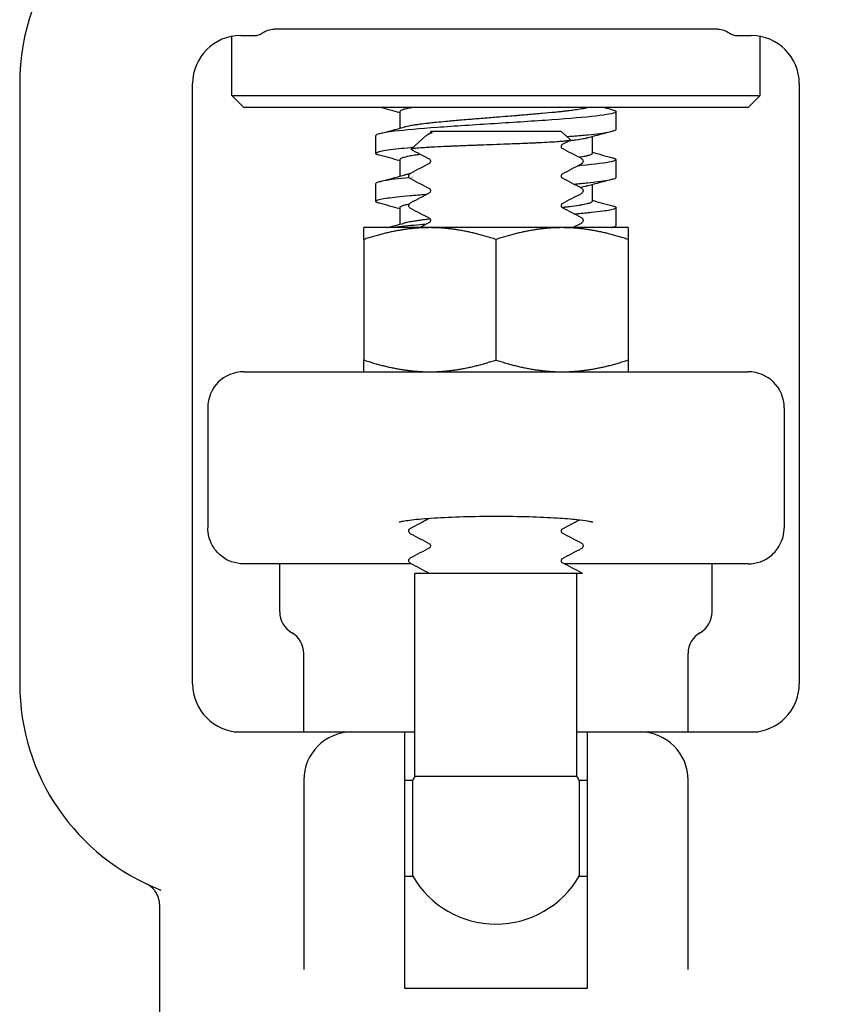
# Model space of a CAD drawing. Header units: inches. Extents: x 1 to 669, y 0 to 417.
# Tile 44 of 256: x 154.55 to 156.64, y 217.41 to 219.97. Entities that reach past the tile are written whole.
import ezdxf

# ---------------------------------------------------------------- set-up
doc = ezdxf.new("R2010")
doc.units = ezdxf.units.IN
doc.header["$LTSCALE"] = 12
doc.header["$MEASUREMENT"] = 0
doc.layers.add('Q', color=4, linetype='CONTINUOUS')

msp = doc.modelspace()

# ---------------------------------------------------------------- linework, layer by layer
at = {"layer": 'Q'}
for p, q in [((156.36411, 219.95022), (155.20829, 219.95022)), ((155.0987, 219.77722), (155.0987, 219.93129)), ((155.12195, 219.93347), (155.15886, 219.93347)), ((156.41354, 219.93347), (156.45045, 219.93347)), ((156.4737, 219.77722), (156.4737, 219.93129)), ((154.54695, 219.80847), (154.54695, 218.24597)), ((154.99695, 218.24597), (154.99695, 219.80847)), ((156.57545, 219.80847), (156.57545, 218.24597)), ((155.0987, 219.77722), (156.4737, 219.77722)), ((155.12995, 219.74597), (155.0987, 219.77722)), ((156.44245, 219.74597), (156.4737, 219.77722)), ((156.44245, 219.74597), (155.12995, 219.74597)), ((155.5362, 219.7356), (155.5362, 219.69221)), ((156.0987, 219.68926), (156.0987, 219.7356)), ((155.61067, 219.67684), (155.6142, 219.67869)), ((155.61648, 219.68347), (155.61648, 219.68344)), ((155.61648, 219.68344), (155.61648, 219.68347)), ((155.95592, 219.68347), (155.61658, 219.68347)), ((155.97996, 219.66184), (155.95592, 219.68347)), ((155.4737, 219.62677), (155.4737, 219.6731)), ((155.60479, 219.67296), (155.56536, 219.63748)), ((156.0362, 219.67015), (156.0362, 219.62676)), ((155.5362, 219.61061), (155.5362, 219.56722)), ((156.01295, 219.60671), (156.01295, 219.60609)), ((156.0987, 219.56426), (156.0987, 219.6106)), ((155.55945, 219.56769), (155.55945, 219.56829)), ((155.4737, 219.50176), (155.4737, 219.5481)), ((156.01295, 219.52966), (156.01295, 219.52909)), ((156.0362, 219.54515), (156.0362, 219.50177)), ((155.5362, 219.4856), (155.5362, 219.44222)), ((155.55945, 219.49067), (155.55945, 219.49129)), ((156.0987, 219.43927), (156.0987, 219.48555)), ((156.01295, 219.45279), (156.01295, 219.45209)), ((156.1302, 219.43347), (155.4422, 219.43347)), ((155.4422, 219.40275), (155.4422, 219.0892)), ((155.7862, 219.40275), (155.7862, 219.0892)), ((156.1302, 219.40275), (156.1302, 219.0892)), ((155.12995, 219.05847), (156.44245, 219.05847)), ((155.0362, 218.96472), (155.0362, 218.65258)), ((156.5362, 218.96472), (156.5362, 218.65258)), ((155.55945, 218.64372), (155.55945, 218.64429)), ((156.01295, 218.60565), (156.01295, 218.60509)), ((155.56595, 218.55847), (155.13, 218.55847)), ((155.2237, 218.43347), (155.2237, 218.55847)), ((155.55945, 218.56659), (155.55945, 218.56729)), ((156.4424, 218.55847), (155.96529, 218.55847)), ((156.3487, 218.43347), (156.3487, 218.55847)), ((155.95644, 218.53347), (155.57545, 218.53347)), ((155.57545, 218.00545), (155.57545, 218.53347)), ((155.95648, 218.53347), (155.95648, 218.53347)), ((155.99695, 218.00545), (155.99695, 218.53347)), ((155.2862, 218.12097), (155.2862, 218.32522)), ((156.2862, 218.12097), (156.2862, 218.32522)), ((155.10408, 218.12097), (155.57545, 218.12097)), ((155.5487, 217.45311), (155.5487, 218.12097)), ((155.99695, 218.12097), (156.46832, 218.12097)), ((156.0237, 218.12097), (156.0237, 217.45311)), ((155.2862, 217.99597), (155.2862, 217.50255)), ((155.5487, 217.99597), (155.56969, 217.99597)), ((155.56969, 217.74597), (155.56969, 217.99597)), ((155.99695, 218.00545), (155.57545, 218.00545)), ((156.00271, 217.99597), (156.00271, 217.74597)), ((156.00271, 217.99597), (156.0237, 217.99597)), ((156.2862, 217.50255), (156.2862, 217.99597)), ((155.5487, 217.74597), (155.56969, 217.74597)), ((156.00271, 217.74597), (156.0237, 217.74597)), ((154.9112, 217.25991), (154.9112, 217.66995)), ((156.0237, 217.45311), (155.5487, 217.45311))]:
    msp.add_line(p, q, dxfattribs=at)
for centre, radius, start, end in [((155.12195, 219.80847), 0.575, 103.57622, 180), ((156.45045, 219.80847), 0.575, 0, 76.42378), ((155.12195, 219.80847), 0.125, 90, 180), ((156.45045, 219.80847), 0.125, 0, 90), ((155.12995, 218.96472), 0.09375, 90, 180), ((156.44245, 218.96472), 0.09375, 0, 90), ((155.2862, 218.43347), 0.0625, 180, 240), ((156.2862, 218.43347), 0.0625, 300, 360), ((155.2237, 218.32522), 0.0625, 0, 60), ((156.3487, 218.32522), 0.0625, 120, 180), ((155.12195, 218.24597), 0.575, 180, 248.84508), ((155.12195, 218.24597), 0.125, 180, 270), ((156.45045, 218.24597), 0.125, 270, 0), ((155.4112, 217.99597), 0.125, 90, 180), ((156.1612, 217.99597), 0.125, 0, 90), ((155.7862, 217.87097), 0.25, 147.45828, 150), ((155.7862, 217.87097), 0.25, 30, 32.54172), ((155.7862, 217.87097), 0.25, 210, 330)]:
    msp.add_arc(centre, radius, start, end, dxfattribs=at)
for points in [[(155.15886, 219.93347), (155.165, 219.93347), (155.17199, 219.93584), (155.17914, 219.94055)], [(156.39326, 219.94055), (156.40042, 219.93584), (156.4074, 219.93347), (156.41354, 219.93347)], [(155.5362, 219.73266), (155.51964, 219.73712), (155.50307, 219.74156), (155.4865, 219.74597)], [(156.0257, 219.74597), (156.02569, 219.74597), (156.02568, 219.74597), (156.02568, 219.74597)], [(156.06876, 219.74597), (156.07569, 219.74412), (156.08262, 219.74227), (156.08955, 219.74042)], [(155.48356, 219.67811), (155.5048, 219.68377), (155.52603, 219.68945), (155.54724, 219.69519)], [(155.60479, 219.67296), (155.60733, 219.67524), (155.6116, 219.67758), (155.61758, 219.67997)], [(155.61648, 219.68347), (155.61648, 219.68347), (155.61648, 219.68347), (155.61648, 219.68347)], [(155.6165, 219.68344), (155.6165, 219.68344), (155.6165, 219.68343), (155.6165, 219.68343)], [(156.08957, 219.68445), (156.06806, 219.67872), (156.04656, 219.67296), (156.02507, 219.66714)], [(155.97959, 219.6609), (155.97248, 219.65717), (155.96536, 219.65343), (155.95824, 219.64969)], [(155.61389, 219.61134), (155.59781, 219.61979), (155.58172, 219.62822), (155.56564, 219.63664)], [(155.95593, 219.64495), (155.95593, 219.64494), (155.95593, 219.64493), (155.95593, 219.64493)], [(155.95823, 219.6497), (155.95823, 219.6497), (155.95822, 219.64969), (155.95821, 219.64969)], [(155.95837, 219.6401), (155.97486, 219.63144), (155.99136, 219.62279), (156.00786, 219.61416)], [(156.0362, 219.62972), (156.05401, 219.62492), (156.07184, 219.62015), (156.08967, 219.6154)], [(155.5362, 219.60765), (155.51839, 219.61245), (155.50056, 219.61722), (155.48273, 219.62196)], [(155.56451, 219.57565), (155.58106, 219.58431), (155.5976, 219.59298), (155.61413, 219.60167)], [(155.61412, 219.61122), (155.61414, 219.61121), (155.61415, 219.6112), (155.61417, 219.61119)], [(155.61414, 219.60167), (155.61414, 219.60167), (155.61413, 219.60167), (155.61413, 219.60167)], [(156.01295, 219.60683), (156.01295, 219.60681), (156.01295, 219.6068), (156.01295, 219.60679)], [(156.01295, 219.60605), (156.01295, 219.60606), (156.01295, 219.60608), (156.01295, 219.60609)], [(156.00744, 219.5985), (155.99104, 219.58992), (155.97463, 219.58132), (155.95824, 219.57271)], [(156.00786, 219.59872), (156.00784, 219.59871), (156.00783, 219.59871), (156.00781, 219.5987)], [(155.48316, 219.55301), (155.50456, 219.55871), (155.52595, 219.56444), (155.54732, 219.57022)], [(155.55945, 219.56757), (155.55945, 219.56758), (155.55945, 219.56758), (155.55945, 219.56759)], [(155.55947, 219.56831), (155.55947, 219.5683), (155.55947, 219.56829), (155.55947, 219.56829)], [(155.56452, 219.56022), (155.56454, 219.56021), (155.56456, 219.5602), (155.56459, 219.56019)], [(155.61417, 219.53419), (155.59765, 219.54287), (155.58112, 219.55153), (155.56459, 219.56019)], [(155.56784, 219.56396), (155.56781, 219.56396), (155.56777, 219.56395), (155.56774, 219.56395)], [(155.95591, 219.56794), (155.95591, 219.56793), (155.95591, 219.56793), (155.95591, 219.56793)], [(155.95822, 219.56319), (155.97475, 219.55451), (155.9913, 219.54584), (156.00784, 219.53717)], [(156.08969, 219.55948), (156.06817, 219.55375), (156.04665, 219.54799), (156.02516, 219.54217)], [(155.56501, 219.4989), (155.5814, 219.50748), (155.59779, 219.51607), (155.61417, 219.52467)], [(155.61418, 219.53419), (155.61418, 219.53419), (155.61419, 219.53419), (155.61419, 219.53419)], [(155.61646, 219.52945), (155.61646, 219.52944), (155.61646, 219.52943), (155.61646, 219.52943)], [(156.0078, 219.53719), (156.00781, 219.53718), (156.00783, 219.53717), (156.00784, 219.53717)], [(156.01293, 219.52906), (156.01293, 219.52907), (156.01293, 219.52908), (156.01293, 219.52909)], [(156.01296, 219.5298), (156.01296, 219.5298), (156.01296, 219.52979), (156.01296, 219.52979)], [(156.00787, 219.52171), (155.99133, 219.51306), (155.9748, 219.50439), (155.95828, 219.49572)], [(156.0362, 219.50471), (156.05401, 219.49991), (156.07184, 219.49514), (156.08967, 219.49039)], [(155.5362, 219.48265), (155.51842, 219.48745), (155.50062, 219.49221), (155.48282, 219.49695)], [(155.55944, 219.49055), (155.55944, 219.49056), (155.55944, 219.49058), (155.55944, 219.49059)], [(155.55945, 219.49133), (155.55945, 219.49131), (155.55945, 219.4913), (155.55945, 219.49129)], [(155.56455, 219.48322), (155.56456, 219.48321), (155.56457, 219.48321), (155.56457, 219.4832)], [(155.6138, 219.4574), (155.5974, 219.46601), (155.58099, 219.47461), (155.56457, 219.4832)], [(155.95828, 219.49571), (155.95826, 219.4957), (155.95825, 219.49569), (155.95823, 219.49569)], [(155.95826, 219.48618), (155.95827, 219.48617), (155.95827, 219.48617), (155.95828, 219.48617)], [(155.95857, 219.48601), (155.975, 219.47737), (155.99145, 219.46876), (156.00789, 219.46015)], [(155.58708, 219.43347), (155.59611, 219.43821), (155.60514, 219.44294), (155.61416, 219.44768)], [(155.61419, 219.44769), (155.61419, 219.44769), (155.61419, 219.44769), (155.61419, 219.44769)], [(156.01293, 219.45281), (156.01293, 219.4528), (156.01293, 219.45279), (156.01293, 219.45279)], [(156.01296, 219.45207), (156.01296, 219.45208), (156.01296, 219.45208), (156.01296, 219.45209)], [(155.50362, 219.43347), (155.51815, 219.43736), (155.53267, 219.44126), (155.54719, 219.44518)], [(156.00781, 219.44469), (156.00067, 219.44095), (155.99353, 219.43721), (155.9864, 219.43347)], [(156.00788, 219.44472), (156.00785, 219.44471), (156.00783, 219.4447), (156.00781, 219.44469)], [(156.08964, 219.43446), (156.08841, 219.43413), (156.08718, 219.4338), (156.08595, 219.43347)], [(155.61649, 218.6825), (155.61649, 218.6825), (155.61649, 218.6825), (155.61649, 218.6825)], [(156.01208, 218.67882), (156.01208, 218.67882), (156.01208, 218.67882), (156.01208, 218.67882)], [(155.56459, 218.65168), (155.58023, 218.65987), (155.59586, 218.66806), (155.61149, 218.67627)], [(156.00345, 218.6724), (155.98837, 218.6645), (155.9733, 218.6566), (155.95824, 218.64869)], [(155.55945, 218.6443), (155.55945, 218.6443), (155.55945, 218.64429), (155.55945, 218.64429)], [(155.55945, 218.64355), (155.55945, 218.64357), (155.55945, 218.64358), (155.55945, 218.64359)], [(155.61414, 218.61021), (155.59761, 218.61889), (155.58108, 218.62756), (155.56454, 218.63621)], [(155.5646, 218.65168), (155.56459, 218.65168), (155.56459, 218.65168), (155.56458, 218.65167)], [(155.95593, 218.64393), (155.95593, 218.64393), (155.95593, 218.64393), (155.95593, 218.64392)], [(155.95823, 218.63918), (155.95824, 218.63917), (155.95824, 218.63917), (155.95824, 218.63917)], [(155.95825, 218.63917), (155.97478, 218.63048), (155.99132, 218.62182), (156.00787, 218.61316)], [(155.61414, 218.61022), (155.61415, 218.61021), (155.61416, 218.61021), (155.61417, 218.6102)], [(156.01295, 218.60507), (156.01295, 218.60508), (156.01295, 218.60508), (156.01295, 218.60509)], [(156.01297, 218.60582), (156.01297, 218.60581), (156.01297, 218.6058), (156.01297, 218.60579)], [(155.56456, 218.57468), (155.58109, 218.58334), (155.59762, 218.592), (155.61414, 218.60068)], [(156.00782, 218.5977), (155.99128, 218.58905), (155.97475, 218.58038), (155.95823, 218.5717)], [(156.00782, 218.5977), (156.00782, 218.5977), (156.00782, 218.5977), (156.00782, 218.5977)], [(155.55945, 218.56656), (155.55945, 218.56657), (155.55945, 218.56658), (155.55945, 218.56659)], [(155.55947, 218.56732), (155.55947, 218.56731), (155.55947, 218.5673), (155.55947, 218.56729)], [(155.56459, 218.55919), (155.56459, 218.55919), (155.56459, 218.55919), (155.56459, 218.55919)], [(155.61363, 218.53347), (155.59729, 218.54206), (155.58094, 218.55063), (155.56459, 218.55919)], [(155.95824, 218.5717), (155.95823, 218.57169), (155.95822, 218.57169), (155.95821, 218.57168)], [(155.95822, 218.56219), (155.95822, 218.56219), (155.95822, 218.56219), (155.95822, 218.56219)], [(155.95846, 218.56206), (155.9749, 218.55342), (155.99136, 218.5448), (156.00781, 218.53618)], [(156.01118, 218.53347), (156.01118, 218.53347), (156.00943, 218.53347), (156.00759, 218.53347)], [(156.00779, 218.53618), (156.0078, 218.53618), (156.0078, 218.53618), (156.00781, 218.53618)], [(156.00817, 218.53598), (156.00908, 218.53547), (156.01012, 218.53481), (156.01118, 218.53347)], [(154.91121, 217.66996), (154.91121, 217.66996), (154.91121, 217.66995), (154.91121, 217.66995)]]:
    msp.add_open_spline(points, degree=3, dxfattribs=at)
for points, knots in [([(155.17914, 219.94055), (155.1835, 219.94343), (155.18818, 219.94583), (155.19785, 219.94922), (155.203, 219.95025), (155.20827, 219.95025)], [-0.14833169, -0.14833169, -0.14833169, -0.14833169, -0.07417583, -0.07417583, -0.00011351, -0.00011351, -0.00011351, -0.00011351]), ([(156.36413, 219.95025), (156.3694, 219.95025), (156.37455, 219.94922), (156.38423, 219.94583), (156.3889, 219.94343), (156.39326, 219.94055)], [-0.14798927, -0.14798927, -0.14798927, -0.14798927, -0.07404128, -0.07404128, 0, 0, 0, 0]), ([(156.08959, 219.74042), (156.09779, 219.73822), (156.10053, 219.73602), (156.09746, 219.73382), (156.09283, 219.73052), (156.07506, 219.72722), (156.04631, 219.72391), (156.01756, 219.72061), (155.97783, 219.71731), (155.93194, 219.714), (155.88605, 219.7107), (155.83401, 219.7074), (155.78214, 219.70409), (155.73027, 219.70079), (155.67857, 219.69749), (155.63333, 219.69418), (155.58809, 219.69088), (155.5493, 219.68757), (155.52168, 219.68427), (155.49406, 219.68097), (155.47761, 219.67766), (155.47433, 219.67436), (155.47391, 219.67394), (155.47371, 219.67352), (155.4737, 219.6731)], [103.1392847, 103.1392847, 103.1392847, 103.1392847, 103.4706686, 103.4706686, 103.4706686, 103.9688347, 103.9688347, 103.9688347, 104.4670008, 104.4670008, 104.4670008, 104.9651669, 104.9651669, 104.9651669, 105.463333, 105.463333, 105.463333, 105.9614991, 105.9614991, 105.9614991, 106.4596651, 106.4596651, 106.4596651, 106.5229876, 106.5229876, 106.5229876, 106.5229876]), ([(155.56942, 219.74597), (155.5676, 219.74568), (155.56584, 219.74539), (155.56276, 219.74485), (155.56142, 219.74461), (155.55504, 219.74342), (155.55073, 219.74248), (155.54631, 219.74129), (155.54544, 219.74104), (155.5432, 219.74035), (155.54194, 219.7399), (155.53947, 219.73888), (155.53838, 219.7383), (155.53667, 219.73701), (155.5362, 219.7363), (155.5362, 219.7356)], [-2.5194094, -2.5194094, -2.5194094, -2.5194094, -2.49137031, -2.49137031, -2.46820483, -2.46820483, -2.37717467, -2.37717467, -2.35312743, -2.35312743, -2.31054867, -2.31054867, -2.25471099, -2.25471099, -2.18717301, -2.18717301, -2.18717301, -2.18717301]), ([(156.02568, 219.74597), (156.02414, 219.74554), (156.02244, 219.74511), (156.01812, 219.74413), (156.01538, 219.74357), (156.00785, 219.74216), (156.00273, 219.74132), (155.99552, 219.74026), (155.99396, 219.74003), (155.98744, 219.73912), (155.98214, 219.73842), (155.97243, 219.73722), (155.9682, 219.73673), (155.96032, 219.73583), (155.95674, 219.73544), (155.94859, 219.73457), (155.94396, 219.73409), (155.92891, 219.73258), (155.91801, 219.73155), (155.90402, 219.73028), (155.9014, 219.73005), (155.89217, 219.72922), (155.88543, 219.72863), (155.87236, 219.72751), (155.86606, 219.72698), (155.85499, 219.72605), (155.85026, 219.72566), (155.84347, 219.72511), (155.84145, 219.72494), (155.83212, 219.72418), (155.82476, 219.72359), (155.80747, 219.72221), (155.79751, 219.72142), (155.7846, 219.72039), (155.78165, 219.72016), (155.77188, 219.71938), (155.76508, 219.71883), (155.75135, 219.71773), (155.74443, 219.71717), (155.7349, 219.7164), (155.73225, 219.71618), (155.72446, 219.71555), (155.71935, 219.71512), (155.70689, 219.71409), (155.69961, 219.71348), (155.68656, 219.71236), (155.68075, 219.71186), (155.67148, 219.71104), (155.66795, 219.71072), (155.6615, 219.71013), (155.65857, 219.70986), (155.64692, 219.70877), (155.6385, 219.70795), (155.62537, 219.70661), (155.62043, 219.70609), (155.6116, 219.70513), (155.60766, 219.70469), (155.59679, 219.70343), (155.5902, 219.70261), (155.58268, 219.7016), (155.58127, 219.7014), (155.57894, 219.70108), (155.57802, 219.70094), (155.57547, 219.70057), (155.57388, 219.70034), (155.56758, 219.69937), (155.56326, 219.69863), (155.55648, 219.69735), (155.55382, 219.69679), (155.54993, 219.69589), (155.54853, 219.69554), (155.54724, 219.69519)], [0.0000139, 0.0000139, 0.0000139, 0.0000139, 0.040907, 0.040907, 0.0949801, 0.0949801, 0.1759869, 0.1759869, 0.1975234, 0.1975234, 0.2641489, 0.2641489, 0.3119338, 0.3119338, 0.3496747, 0.3496747, 0.3956805, 0.3956805, 0.4951452, 0.4951452, 0.5177462, 0.5177462, 0.5741957, 0.5741957, 0.6252593, 0.6252593, 0.6627499, 0.6627499, 0.6786392, 0.6786392, 0.7357087, 0.7357087, 0.8118693, 0.8118693, 0.8344258, 0.8344258, 0.8865487, 0.8865487, 0.9400558, 0.9400558, 0.9607798, 0.9607798, 1.0012062, 1.0012062, 1.0601873, 1.0601873, 1.108826, 1.108826, 1.1393119, 1.1393119, 1.1652689, 1.1652689, 1.2437466, 1.2437466, 1.2935787, 1.2935787, 1.336101, 1.336101, 1.4150042, 1.4150042, 1.4337457, 1.4337457, 1.4464683, 1.4464683, 1.4692518, 1.4692518, 1.5394992, 1.5394992, 1.5924811, 1.5924811, 1.6260581, 1.6260581, 1.6260581, 1.6260581]), ([(155.6142, 219.67869), (155.61427, 219.67873), (155.61451, 219.67888), (155.6152, 219.6796), (155.61559, 219.68009), (155.61624, 219.68148), (155.6165, 219.68247), (155.6165, 219.68343)], [0.003713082, 0.003713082, 0.003713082, 0.003713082, 0.01176937, 0.01176937, 0.017994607, 0.017994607, 0.024439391, 0.024439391, 0.024439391, 0.024439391]), ([(155.6165, 219.68347), (155.6165, 219.68347), (155.61651, 219.68347), (155.61654, 219.68347), (155.61656, 219.68347), (155.61658, 219.68347)], [0.000013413, 0.000013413, 0.000013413, 0.000013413, 0.006714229, 0.006714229, 0.012528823, 0.012528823, 0.012528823, 0.012528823]), ([(155.61758, 219.67997), (155.61796, 219.68013), (155.61844, 219.68033), (155.61911, 219.68066), (155.61934, 219.68078), (155.61964, 219.68097), (155.61974, 219.68103), (155.61988, 219.68114), (155.61993, 219.68118), (155.62, 219.68123), (155.62002, 219.68125), (155.62007, 219.68129), (155.6201, 219.68131), (155.62017, 219.68138), (155.6202, 219.68142), (155.62027, 219.68151), (155.62031, 219.68155), (155.6204, 219.68171), (155.62043, 219.68181), (155.62044, 219.68222), (155.62015, 219.68247), (155.61876, 219.68317), (155.617, 219.68343), (155.61659, 219.68348)], [-0.24139319, -0.24139319, -0.24139319, -0.24139319, -0.20007004, -0.20007004, -0.18261268, -0.18261268, -0.1761462, -0.1761462, -0.17274678, -0.17274678, -0.17172654, -0.17172654, -0.16961498, -0.16961498, -0.16671213, -0.16671213, -0.16217692, -0.16217692, -0.14910066, -0.14910066, -0.10530794, -0.10530794, -0.00002294, -0.00002294, -0.00002294, -0.00002294]), ([(155.97029, 219.67054), (155.97589, 219.67098), (155.98134, 219.67142), (155.98665, 219.67186), (156.00064, 219.67302), (156.0136, 219.67419), (156.02534, 219.67536), (156.03708, 219.67652), (156.0476, 219.67768), (156.05673, 219.67884), (156.06439, 219.67981), (156.07107, 219.68078), (156.07671, 219.68175), (156.08343, 219.68291), (156.08866, 219.68408), (156.09232, 219.68524), (156.09598, 219.68641), (156.09809, 219.68757), (156.09858, 219.68872), (156.09866, 219.68891), (156.0987, 219.68909), (156.0987, 219.68927)], [-110.60544161, -110.60544161, -110.60544161, -110.60544161, -110.53898529, -110.53898529, -110.53898529, -110.36393846, -110.36393846, -110.36393846, -110.1888437, -110.1888437, -110.1888437, -110.04197958, -110.04197958, -110.04197958, -109.86693276, -109.86693276, -109.86693276, -109.691838, -109.691838, -109.691838, -109.66458288, -109.66458288, -109.66458288, -109.66458288]), ([(155.97996, 219.66184), (155.98041, 219.66144), (155.98008, 219.66103), (155.97897, 219.66063), (155.97824, 219.66037), (155.97717, 219.66011), (155.97577, 219.65985), (155.97494, 219.6597), (155.974, 219.65954), (155.97294, 219.65939), (155.96994, 219.65895), (155.96604, 219.65851), (155.96129, 219.65808), (155.95863, 219.65783), (155.9557, 219.65758), (155.95251, 219.65734), (155.95036, 219.65717), (155.94809, 219.65701), (155.94571, 219.65684), (155.94533, 219.65682), (155.94494, 219.65679), (155.94456, 219.65676), (155.93701, 219.65625), (155.92842, 219.65575), (155.91894, 219.65525), (155.91042, 219.65479), (155.90118, 219.65434), (155.89134, 219.65388), (155.88821, 219.65374), (155.88503, 219.65359), (155.8818, 219.65345), (155.87766, 219.65326), (155.87344, 219.65308), (155.86915, 219.6529), (155.86026, 219.65252), (155.85106, 219.65215), (155.84161, 219.65177), (155.83373, 219.65146), (155.82568, 219.65115), (155.81751, 219.65084), (155.81391, 219.6507), (155.81029, 219.65056), (155.80667, 219.65042), (155.79445, 219.64995), (155.78213, 219.64949), (155.76984, 219.64903), (155.75961, 219.64865), (155.7494, 219.64827), (155.73929, 219.64789), (155.73541, 219.64775), (155.73154, 219.6476), (155.7277, 219.64746), (155.71429, 219.64695), (155.70125, 219.64644), (155.68877, 219.64593), (155.6825, 219.64567), (155.67637, 219.64542), (155.6704, 219.64516), (155.66691, 219.64501), (155.66348, 219.64487), (155.66012, 219.64472), (155.65686, 219.64458), (155.65367, 219.64444), (155.65054, 219.64429), (155.63953, 219.6438), (155.62935, 219.6433), (155.62016, 219.6428), (155.61453, 219.64249), (155.60926, 219.64218), (155.6044, 219.64188), (155.60185, 219.64172), (155.59942, 219.64155), (155.59711, 219.6414), (155.59662, 219.64136), (155.59614, 219.64133), (155.59567, 219.6413), (155.5885, 219.64079), (155.58255, 219.6403), (155.57785, 219.6398), (155.57439, 219.63944), (155.57162, 219.63907), (155.56956, 219.63871), (155.56875, 219.63856), (155.56806, 219.63842), (155.56747, 219.63827), (155.56631, 219.63799), (155.56559, 219.63771), (155.5653, 219.63743), (155.56502, 219.63716), (155.56513, 219.6369), (155.56564, 219.63664)], [-1.7955082, -1.7955082, -1.7955082, -1.7955082, -1.7182169, -1.7182169, -1.7182169, -1.6675443, -1.6675443, -1.6675443, -1.6375137, -1.6375137, -1.6375137, -1.5521598, -1.5521598, -1.5521598, -1.5042416, -1.5042416, -1.5042416, -1.4719827, -1.4719827, -1.4719827, -1.4668059, -1.4668059, -1.4668059, -1.3660429, -1.3660429, -1.3660429, -1.2755268, -1.2755268, -1.2755268, -1.2468042, -1.2468042, -1.2468042, -1.2100393, -1.2100393, -1.2100393, -1.1338371, -1.1338371, -1.1338371, -1.0702043, -1.0702043, -1.0702043, -1.0421971, -1.0421971, -1.0421971, -0.9478021, -0.9478021, -0.9478021, -0.8692244, -0.8692244, -0.8692244, -0.8390293, -0.8390293, -0.8390293, -0.7333868, -0.7333868, -0.7333868, -0.6802663, -0.6802663, -0.6802663, -0.6492261, -0.6492261, -0.6492261, -0.6192243, -0.6192243, -0.6192243, -0.5133867, -0.5133867, -0.5133867, -0.4485416, -0.4485416, -0.4485416, -0.4146534, -0.4146534, -0.4146534, -0.407549, -0.407549, -0.407549, -0.3001414, -0.3001414, -0.3001414, -0.2211861, -0.2211861, -0.2211861, -0.1903459, -0.1903459, -0.1903459, -0.1293519, -0.1293519, -0.1293519, -0.0714768, -0.0714768, -0.0714768, -0.0714768]), ([(156.02568, 219.66731), (156.02433, 219.66693), (156.02287, 219.66656), (156.02035, 219.66597), (156.01939, 219.66576), (156.01687, 219.66522), (156.01526, 219.66489), (156.00819, 219.66354), (156.00192, 219.66252), (155.99198, 219.66109), (155.98904, 219.66068), (155.98277, 219.65985), (155.97944, 219.65943), (155.97598, 219.659)], [-4.00321239, -4.00321239, -4.00321239, -4.00321239, -3.96746505, -3.96746505, -3.94677051, -3.94677051, -3.91548177, -3.91548177, -3.81678577, -3.81678577, -3.77773203, -3.77773203, -3.7370924, -3.7370924, -3.7370924, -3.7370924]), ([(155.48273, 219.62196), (155.48216, 219.62212), (155.48161, 219.62227), (155.48109, 219.62242), (155.47715, 219.62359), (155.47477, 219.62475), (155.47399, 219.62592), (155.47321, 219.62708), (155.47403, 219.62824), (155.47643, 219.6294), (155.47845, 219.63037), (155.48158, 219.63134), (155.4858, 219.63231), (155.49082, 219.63347), (155.49738, 219.63464), (155.50538, 219.63581), (155.51339, 219.63697), (155.52283, 219.63813), (155.53356, 219.63929), (155.54257, 219.64026), (155.55248, 219.64123), (155.5632, 219.6422), (155.56589, 219.64244), (155.56863, 219.64269), (155.57142, 219.64293)], [-113.0472164, -113.0472164, -113.0472164, -113.0472164, -113.0240138, -113.0240138, -113.0240138, -112.848967, -112.848967, -112.848967, -112.6738722, -112.6738722, -112.6738722, -112.5270081, -112.5270081, -112.5270081, -112.3519613, -112.3519613, -112.3519613, -112.1768665, -112.1768665, -112.1768665, -112.0300024, -112.0300024, -112.0300024, -111.9931127, -111.9931127, -111.9931127, -111.9931127]), ([(155.95813, 219.64964), (155.95802, 219.64956), (155.95781, 219.64941), (155.95723, 219.64881), (155.95686, 219.64835), (155.95618, 219.64691), (155.95592, 219.64591), (155.95592, 219.64495)], [0.005794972, 0.005794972, 0.005794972, 0.005794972, 0.011852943, 0.011852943, 0.018117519, 0.018117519, 0.024615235, 0.024615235, 0.024615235, 0.024615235]), ([(155.95593, 219.64493), (155.95593, 219.64345), (155.95653, 219.64207), (155.95754, 219.64069), (155.95792, 219.6404), (155.95821, 219.64019), (155.95826, 219.64016), (155.95826, 219.64016)], [0, 0, 0, 0, 0.00970073, 0.00970073, 0.017727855, 0.017727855, 0.022389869, 0.022389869, 0.022389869, 0.022389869]), ([(156.0362, 219.62676), (156.0362, 219.6266), (156.03618, 219.62645), (156.03601, 219.62589), (156.03575, 219.6255), (156.03463, 219.62444), (156.03352, 219.62377), (156.03088, 219.62263), (156.02955, 219.62215), (156.02728, 219.62143), (156.0265, 219.62121), (156.02568, 219.62098)], [3.81764243, 3.81764243, 3.81764243, 3.81764243, 3.83259249, 3.83259249, 3.87085703, 3.87085703, 3.93463471, 3.93463471, 3.98123487, 3.98123487, 4.00314511, 4.00314511, 4.00314511, 4.00314511]), ([(155.58997, 219.62389), (155.58952, 219.62384), (155.58907, 219.62378), (155.58379, 219.6231), (155.57924, 219.62247), (155.57211, 219.62141), (155.56936, 219.62098), (155.56217, 219.61978), (155.55807, 219.61902), (155.5517, 219.61766), (155.54923, 219.61707), (155.54618, 219.61624), (155.54534, 219.616), (155.54299, 219.61527), (155.54164, 219.61478), (155.53916, 219.61372), (155.53813, 219.61314), (155.53714, 219.61235), (155.53691, 219.61213), (155.53638, 219.61148), (155.5362, 219.61105), (155.5362, 219.61061), (155.5362, 219.61061), (155.5362, 219.61061)], [-2.61284089, -2.61284089, -2.61284089, -2.61284089, -2.60732119, -2.60732119, -2.54685959, -2.54685959, -2.5054805, -2.5054805, -2.43218201, -2.43218201, -2.37569561, -2.37569561, -2.35234501, -2.35234501, -2.30552325, -2.30552325, -2.24993465, -2.24993465, -2.22869426, -2.22869426, -2.18737261, -2.18737261, -2.18712908, -2.18712908, -2.18712908, -2.18712908]), ([(155.61413, 219.60166), (155.61413, 219.60166), (155.61438, 219.60178), (155.61519, 219.60262), (155.61557, 219.60311), (155.61623, 219.6045), (155.61648, 219.60549), (155.61648, 219.60645)], [0.001637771, 0.001637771, 0.001637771, 0.001637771, 0.011560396, 0.011560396, 0.017684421, 0.017684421, 0.024025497, 0.024025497, 0.024025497, 0.024025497]), ([(155.61649, 219.60656), (155.61647, 219.60725), (155.61633, 219.60796), (155.61571, 219.60968), (155.61513, 219.61036), (155.61435, 219.61111), (155.61415, 219.6112), (155.61415, 219.6112)], [0.000298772, 0.000298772, 0.000298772, 0.000298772, 0.004927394, 0.004927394, 0.013632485, 0.013632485, 0.022675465, 0.022675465, 0.022675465, 0.022675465]), ([(156.08967, 219.6154), (156.09029, 219.61523), (156.09088, 219.61506), (156.09145, 219.6149), (156.10256, 219.61159), (156.10078, 219.60829), (156.08633, 219.60499), (156.07189, 219.60168), (156.04476, 219.59838), (156.00827, 219.59507), (156.00536, 219.59481), (156.0024, 219.59455), (155.99939, 219.59429)], [109.4235369, 109.4235369, 109.4235369, 109.4235369, 109.4486617, 109.4486617, 109.4486617, 109.9468278, 109.9468278, 109.9468278, 110.4449939, 110.4449939, 110.4449939, 110.4846094, 110.4846094, 110.4846094, 110.4846094]), ([(156.02568, 219.62098), (156.02506, 219.6208), (156.02441, 219.62063), (156.02114, 219.6198), (156.01815, 219.61913), (156.01246, 219.61801), (156.00996, 219.61755), (156.00605, 219.61688), (156.00477, 219.61667), (156.00345, 219.61646)], [0.00001391, 0.00001391, 0.00001391, 0.00001391, 0.01651772, 0.01651772, 0.08016531, 0.08016531, 0.12393755, 0.12393755, 0.14426451, 0.14426451, 0.14426451, 0.14426451]), ([(156.00786, 219.61417), (156.0087, 219.61373), (156.00963, 219.61318), (156.01116, 219.61159), (156.0117, 219.61089), (156.01258, 219.60913), (156.01291, 219.60798), (156.01296, 219.60683)], [0, 0, 0, 0, 0.011944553, 0.011944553, 0.018153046, 0.018153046, 0.024584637, 0.024584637, 0.024584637, 0.024584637]), ([(156.01296, 219.60605), (156.01289, 219.60449), (156.01228, 219.60295), (156.01097, 219.60099), (156.01029, 219.60036), (156.00905, 219.59937), (156.00847, 219.59903), (156.00792, 219.59874)], [0, 0, 0, 0, 0.008784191, 0.008784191, 0.016518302, 0.016518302, 0.024270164, 0.024270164, 0.024270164, 0.024270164]), ([(155.55948, 219.56848), (155.55958, 219.57001), (155.56016, 219.57145), (155.56151, 219.57345), (155.56225, 219.57412), (155.56351, 219.57508), (155.56406, 219.57541), (155.5646, 219.57569)], [0.00031241, 0.00031241, 0.00031241, 0.00031241, 0.008966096, 0.008966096, 0.017382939, 0.017382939, 0.025049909, 0.025049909, 0.025049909, 0.025049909]), ([(155.56089, 219.56333), (155.53228, 219.5607), (155.50957, 219.55806), (155.49468, 219.55543), (155.48086, 219.55299), (155.47377, 219.55054), (155.4737, 219.5481)], [112.04062592, 112.04062592, 112.04062592, 112.04062592, 112.43765825, 112.43765825, 112.43765825, 112.8061422, 112.8061422, 112.8061422, 112.8061422]), ([(155.56148, 219.57329), (155.56007, 219.57303), (155.55871, 219.57278), (155.55588, 219.57222), (155.55443, 219.57192), (155.55176, 219.57133), (155.55054, 219.57104), (155.54867, 219.57058), (155.54798, 219.5704), (155.54732, 219.57022)], [1.527070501, 1.527070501, 1.527070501, 1.527070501, 1.551761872, 1.551761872, 1.580719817, 1.580719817, 1.608266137, 1.608266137, 1.625289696, 1.625289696, 1.625289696, 1.625289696]), ([(155.56421, 219.5604), (155.56346, 219.56082), (155.56263, 219.56136), (155.56124, 219.56281), (155.56071, 219.56348), (155.55982, 219.56528), (155.55949, 219.56643), (155.55945, 219.56757)], [0.001365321, 0.001365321, 0.001365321, 0.001365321, 0.011989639, 0.011989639, 0.018214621, 0.018214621, 0.024665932, 0.024665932, 0.024665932, 0.024665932]), ([(155.95591, 219.56775), (155.95596, 219.56631), (155.95656, 219.56501), (155.95755, 219.56367), (155.95793, 219.56339), (155.95819, 219.5632), (155.95824, 219.56318), (155.95824, 219.56318)], [0.000414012, 0.000414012, 0.000414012, 0.000414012, 0.009966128, 0.009966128, 0.01820599, 0.01820599, 0.022558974, 0.022558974, 0.022558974, 0.022558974]), ([(155.95827, 219.57272), (155.95827, 219.57272), (155.95803, 219.57261), (155.95727, 219.57182), (155.95689, 219.57136), (155.9562, 219.56992), (155.95593, 219.5689), (155.95593, 219.56794)], [0.001811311, 0.001811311, 0.001811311, 0.001811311, 0.011637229, 0.011637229, 0.017801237, 0.017801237, 0.024208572, 0.024208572, 0.024208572, 0.024208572]), ([(155.98896, 219.54707), (156.00184, 219.54815), (156.01384, 219.54922), (156.02478, 219.5503), (156.03466, 219.55127), (156.04368, 219.55224), (156.05175, 219.55321), (156.06136, 219.55437), (156.06961, 219.55554), (156.07637, 219.5567), (156.08314, 219.55787), (156.08843, 219.55903), (156.09215, 219.56019), (156.09526, 219.56116), (156.09728, 219.56213), (156.09817, 219.5631), (156.09853, 219.56349), (156.0987, 219.56387), (156.0987, 219.56426)], [-116.81250027, -116.81250027, -116.81250027, -116.81250027, -116.64991787, -116.64991787, -116.64991787, -116.50305374, -116.50305374, -116.50305374, -116.32800692, -116.32800692, -116.32800692, -116.15291216, -116.15291216, -116.15291216, -116.00604804, -116.00604804, -116.00604804, -115.94773619, -115.94773619, -115.94773619, -115.94773619]), ([(155.61413, 219.52466), (155.61413, 219.52466), (155.61437, 219.52476), (155.61515, 219.52557), (155.61554, 219.52606), (155.6162, 219.52745), (155.61646, 219.52845), (155.61646, 219.52943)], [0.001881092, 0.001881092, 0.001881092, 0.001881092, 0.011659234, 0.011659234, 0.01783582, 0.01783582, 0.024241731, 0.024241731, 0.024241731, 0.024241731]), ([(155.61648, 219.52962), (155.61647, 219.53029), (155.61633, 219.53098), (155.61571, 219.5327), (155.61513, 219.53336), (155.61436, 219.53411), (155.61417, 219.5342), (155.61417, 219.5342)], [0.000376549, 0.000376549, 0.000376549, 0.000376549, 0.004926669, 0.004926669, 0.013623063, 0.013623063, 0.022685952, 0.022685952, 0.022685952, 0.022685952]), ([(156.02568, 219.54231), (156.02434, 219.54194), (156.02287, 219.54157), (156.01704, 219.54021), (156.01191, 219.53921), (156.00593, 219.53821), (156.00591, 219.5382), (156.00588, 219.5382)], [-4.0031264, -4.0031264, -4.0031264, -4.0031264, -3.96747115, -3.96747115, -3.87196328, -3.87196328, -3.87158602, -3.87158602, -3.87158602, -3.87158602]), ([(156.01292, 219.5289), (156.01282, 219.52737), (156.01221, 219.52589), (156.01091, 219.52396), (156.01023, 219.52333), (156.00899, 219.52235), (156.00841, 219.52201), (156.00785, 219.52171)], [0.000314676, 0.000314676, 0.000314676, 0.000314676, 0.009003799, 0.009003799, 0.016946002, 0.016946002, 0.02481564, 0.02481564, 0.02481564, 0.02481564]), ([(156.00816, 219.537), (156.00891, 219.53658), (156.00973, 219.53605), (156.01114, 219.5346), (156.01168, 219.53391), (156.01257, 219.53213), (156.01291, 219.53097), (156.01296, 219.5298)], [0.001513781, 0.001513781, 0.001513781, 0.001513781, 0.012099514, 0.012099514, 0.01838427, 0.01838427, 0.02489819, 0.02489819, 0.02489819, 0.02489819]), ([(155.48282, 219.49695), (155.48229, 219.49709), (155.48177, 219.49724), (155.48128, 219.49738), (155.47729, 219.49854), (155.47486, 219.4997), (155.47403, 219.50086), (155.47333, 219.50183), (155.47375, 219.5028), (155.4753, 219.50377), (155.47714, 219.50493), (155.48058, 219.5061), (155.48556, 219.50727), (155.49053, 219.50843), (155.49705, 219.50959), (155.505, 219.51075), (155.51168, 219.51172), (155.51936, 219.51269), (155.52798, 219.51366), (155.53824, 219.51482), (155.54984, 219.51599), (155.56258, 219.51715), (155.57532, 219.51832), (155.5892, 219.51948), (155.60402, 219.52064), (155.60498, 219.52071), (155.60594, 219.52078), (155.6069, 219.52086)], [-119.3314962, -119.3314962, -119.3314962, -119.3314962, -119.3100411, -119.3100411, -119.3100411, -119.1349464, -119.1349464, -119.1349464, -118.9880823, -118.9880823, -118.9880823, -118.8130354, -118.8130354, -118.8130354, -118.6379407, -118.6379407, -118.6379407, -118.4910766, -118.4910766, -118.4910766, -118.3160297, -118.3160297, -118.3160297, -118.140935, -118.140935, -118.140935, -118.1296367, -118.1296367, -118.1296367, -118.1296367]), ([(155.55945, 219.49133), (155.55952, 219.4929), (155.56011, 219.49441), (155.56147, 219.49643), (155.56221, 219.49711), (155.56346, 219.49807), (155.56402, 219.4984), (155.56455, 219.49868)], [0, 0, 0, 0, 0.00882088, 0.00882088, 0.017079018, 0.017079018, 0.024619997, 0.024619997, 0.024619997, 0.024619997]), ([(156.0362, 219.50177), (156.0362, 219.5009), (156.03549, 219.50003), (156.03319, 219.49862), (156.03205, 219.49809), (156.02996, 219.4973), (156.02923, 219.49704), (156.02758, 219.49651), (156.02666, 219.49624), (156.02568, 219.49597)], [3.81773339, 3.81773339, 3.81773339, 3.81773339, 3.90105983, 3.90105983, 3.95239941, 3.95239941, 3.97703343, 3.97703343, 4.00325672, 4.00325672, 4.00325672, 4.00325672]), ([(155.56021, 219.49439), (155.55806, 219.49399), (155.55604, 219.4936), (155.55236, 219.49281), (155.55067, 219.49242), (155.54594, 219.49123), (155.54333, 219.49043), (155.53993, 219.48908), (155.53883, 219.48853), (155.53764, 219.48774), (155.53733, 219.4875), (155.53649, 219.4867), (155.5362, 219.48615), (155.5362, 219.4856)], [-2.46859663, -2.46859663, -2.46859663, -2.46859663, -2.43012466, -2.43012466, -2.39286578, -2.39286578, -2.31613366, -2.31613366, -2.2636555, -2.2636555, -2.24032527, -2.24032527, -2.18707869, -2.18707869, -2.18707869, -2.18707869]), ([(155.56449, 219.48323), (155.56365, 219.48368), (155.56272, 219.48424), (155.56122, 219.48581), (155.5607, 219.48649), (155.55982, 219.48828), (155.55949, 219.48942), (155.55944, 219.49055)], [0, 0, 0, 0, 0.011830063, 0.011830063, 0.017977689, 0.017977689, 0.024347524, 0.024347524, 0.024347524, 0.024347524]), ([(155.95825, 219.4957), (155.95825, 219.4957), (155.95799, 219.49558), (155.95721, 219.49476), (155.95684, 219.4943), (155.95617, 219.49287), (155.95591, 219.49187), (155.95591, 219.49093)], [0.00158806, 0.00158806, 0.00158806, 0.00158806, 0.01168867, 0.01168867, 0.017867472, 0.017867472, 0.02427069, 0.02427069, 0.02427069, 0.02427069]), ([(155.95592, 219.49095), (155.95592, 219.48947), (155.95654, 219.48807), (155.95756, 219.48669), (155.95795, 219.4864), (155.95823, 219.48619), (155.95828, 219.48617), (155.95828, 219.48617)], [0, 0, 0, 0, 0.009820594, 0.009820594, 0.017938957, 0.017938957, 0.022437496, 0.022437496, 0.022437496, 0.022437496]), ([(156.02568, 219.49597), (156.02193, 219.49493), (156.01721, 219.4939), (156.01039, 219.49265), (156.00916, 219.49243), (156.00589, 219.49187), (156.00377, 219.49152), (155.99481, 219.49011), (155.98715, 219.48905), (155.9756, 219.48761), (155.97242, 219.48722), (155.9659, 219.48646), (155.96256, 219.48609), (155.95914, 219.48571)], [0.00000501, 0.00000501, 0.00000501, 0.00000501, 0.09972873, 0.09972873, 0.120603, 0.120603, 0.15392252, 0.15392252, 0.25552445, 0.25552445, 0.29233147, 0.29233147, 0.32864804, 0.32864804, 0.32864804, 0.32864804]), ([(156.08967, 219.49039), (156.09141, 219.48993), (156.0929, 219.48946), (156.09414, 219.489), (156.09677, 219.48802), (156.09827, 219.48705), (156.09862, 219.48606), (156.09904, 219.4849), (156.09786, 219.48373), (156.09509, 219.48257), (156.09232, 219.48141), (156.08798, 219.48025), (156.08212, 219.47909), (156.07716, 219.47811), (156.07113, 219.47713), (156.06407, 219.47615), (156.05573, 219.47499), (156.04597, 219.47382), (156.03493, 219.47266), (156.02388, 219.4715), (156.01157, 219.47034), (155.99816, 219.46918), (155.99604, 219.46899), (155.99388, 219.46881), (155.9917, 219.46863)], [115.7067856, 115.7067856, 115.7067856, 115.7067856, 115.7767709, 115.7767709, 115.7767709, 115.9248209, 115.9248209, 115.9248209, 116.0998547, 116.0998547, 116.0998547, 116.274937, 116.274937, 116.274937, 116.422987, 116.422987, 116.422987, 116.5980208, 116.5980208, 116.5980208, 116.7731031, 116.7731031, 116.7731031, 116.8008922, 116.8008922, 116.8008922, 116.8008922]), ([(155.61562, 219.45557), (155.61302, 219.45529), (155.61047, 219.45501), (155.60291, 219.45415), (155.59808, 219.45358), (155.59158, 219.45277), (155.58972, 219.45253), (155.58399, 219.45178), (155.58027, 219.45127), (155.57287, 219.45019), (155.56924, 219.44962), (155.56459, 219.44883), (155.56334, 219.44862), (155.55978, 219.44798), (155.55759, 219.44756), (155.55238, 219.44649), (155.54959, 219.44583), (155.54719, 219.44518)], [1.2937588, 1.2937588, 1.2937588, 1.2937588, 1.32096014, 1.32096014, 1.37614208, 1.37614208, 1.39893037, 1.39893037, 1.44811049, 1.44811049, 1.50249902, 1.50249902, 1.52335646, 1.52335646, 1.56380393, 1.56380393, 1.62652791, 1.62652791, 1.62652791, 1.62652791]), ([(155.61646, 219.45243), (155.61646, 219.45315), (155.61632, 219.45389), (155.61571, 219.45564), (155.61514, 219.45632), (155.61436, 219.4571), (155.61414, 219.45721), (155.61412, 219.45722), (155.61412, 219.45722), (155.61412, 219.45722)], [0, 0, 0, 0, 0.004720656, 0.004720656, 0.013065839, 0.013065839, 0.021808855, 0.021808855, 0.022363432, 0.022363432, 0.022363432, 0.022363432]), ([(155.61425, 219.44772), (155.61435, 219.44779), (155.61457, 219.44795), (155.61519, 219.4486), (155.61558, 219.44909), (155.61623, 219.45047), (155.61649, 219.45147), (155.61649, 219.45243)], [0.005161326, 0.005161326, 0.005161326, 0.005161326, 0.011777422, 0.011777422, 0.018007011, 0.018007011, 0.024456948, 0.024456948, 0.024456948, 0.024456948]), ([(156.01296, 219.45207), (156.01289, 219.45051), (156.01228, 219.44897), (156.01098, 219.44702), (156.01031, 219.44639), (156.00905, 219.44539), (156.00846, 219.44504), (156.0079, 219.44474)], [0, 0, 0, 0, 0.008816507, 0.008816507, 0.016601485, 0.016601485, 0.024617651, 0.024617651, 0.024617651, 0.024617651]), ([(156.00834, 219.45989), (156.00904, 219.45949), (156.00979, 219.45898), (156.01112, 219.4576), (156.01166, 219.4569), (156.01255, 219.45513), (156.01288, 219.45397), (156.01293, 219.45281)], [0.002519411, 0.002519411, 0.002519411, 0.002519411, 0.012193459, 0.012193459, 0.018522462, 0.018522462, 0.025075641, 0.025075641, 0.025075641, 0.025075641]), ([(155.60313, 219.44189), (155.59273, 219.44108), (155.5828, 219.44026), (155.5734, 219.43945), (155.56211, 219.43847), (155.55159, 219.43749), (155.54197, 219.43651), (155.53208, 219.4355), (155.52314, 219.43449), (155.51524, 219.43347)], [118.14445097, 118.14445097, 118.14445097, 118.14445097, 118.26760141, 118.26760141, 118.26760141, 118.41565136, 118.41565136, 118.41565136, 118.56786449, 118.56786449, 118.56786449, 118.56786449]), ([(156.08557, 219.43347), (156.08721, 219.43383), (156.08869, 219.4342), (156.09003, 219.43456), (156.09429, 219.43572), (156.097, 219.43689), (156.09811, 219.43805), (156.0985, 219.43846), (156.0987, 219.43887), (156.0987, 219.43927)], [-122.52188221, -122.52188221, -122.52188221, -122.52188221, -122.4671222, -122.4671222, -122.4671222, -122.29207538, -122.29207538, -122.29207538, -122.23093334, -122.23093334, -122.23093334, -122.23093334]), ([(156.03847, 218.66662), (156.03847, 218.66662), (156.03758, 218.66689), (156.03376, 218.66782), (156.02991, 218.66861), (156.01778, 218.67064), (156.00811, 218.67193), (155.98219, 218.67468), (155.96453, 218.67612), (155.92327, 218.67869), (155.89865, 218.67978), (155.8452, 218.68133), (155.81551, 218.68175), (155.75756, 218.68175), (155.72857, 218.68135), (155.67419, 218.67981), (155.64813, 218.67865), (155.60274, 218.67578), (155.58263, 218.67403), (155.5597, 218.6713), (155.55327, 218.6704), (155.54326, 218.66875), (155.5394, 218.66798), (155.53506, 218.66697), (155.53393, 218.66662), (155.53393, 218.66662)], [0.10614065, 0.10614065, 0.10614065, 0.10614065, 0.1292883, 0.1292883, 0.16629949, 0.16629949, 0.2224068, 0.2224068, 0.29484726, 0.29484726, 0.37625284, 0.37625284, 0.46418447, 0.46418447, 0.5501001, 0.5501001, 0.63605415, 0.63605415, 0.72058623, 0.72058623, 0.7601951, 0.7601951, 0.79594747, 0.79594747, 0.82207138, 0.82207138, 0.82207138, 0.82207138]), ([(155.13, 218.55847), (155.11914, 218.55847), (155.10828, 218.56044), (155.08966, 218.56718), (155.07964, 218.57214), (155.0611, 218.58772), (155.05369, 218.59692), (155.04428, 218.61404), (155.04131, 218.62145), (155.03727, 218.63676), (155.0362, 218.64466), (155.0362, 218.65258)], [0.000001, 0.000001, 0.000001, 0.000001, 0.08276063, 0.08276063, 0.1508849, 0.1508849, 0.2136887, 0.2136887, 0.25649428, 0.25649428, 0.29930211, 0.29930211, 0.29930211, 0.29930211]), ([(156.4424, 218.55847), (156.45326, 218.55847), (156.46412, 218.56044), (156.48274, 218.56718), (156.49277, 218.57214), (156.5113, 218.58772), (156.51871, 218.59692), (156.52812, 218.61404), (156.5311, 218.62145), (156.53513, 218.63676), (156.5362, 218.64466), (156.5362, 218.65258)], [0.000001, 0.000001, 0.000001, 0.000001, 0.08276063, 0.08276063, 0.1508849, 0.1508849, 0.2136887, 0.2136887, 0.25649428, 0.25649428, 0.29930211, 0.29930211, 0.29930211, 0.29930211]), ([(155.56454, 218.63621), (155.5637, 218.63665), (155.56277, 218.6372), (155.56125, 218.63877), (155.56072, 218.63944), (155.55982, 218.64125), (155.55948, 218.64241), (155.55944, 218.64355)], [0, 0, 0, 0, 0.011929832, 0.011929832, 0.01813112, 0.01813112, 0.024564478, 0.024564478, 0.024564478, 0.024564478]), ([(155.55946, 218.64439), (155.55954, 218.64594), (155.56013, 218.64741), (155.56148, 218.64941), (155.56221, 218.65008), (155.56347, 218.65106), (155.56404, 218.65139), (155.56458, 218.65167)], [0.000162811, 0.000162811, 0.000162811, 0.000162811, 0.008879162, 0.008879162, 0.017209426, 0.017209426, 0.025024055, 0.025024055, 0.025024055, 0.025024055]), ([(155.95826, 218.6487), (155.95821, 218.64867), (155.95794, 218.64852), (155.95722, 218.64777), (155.95685, 218.6473), (155.95618, 218.64586), (155.95592, 218.64487), (155.95592, 218.64393)], [0.002913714, 0.002913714, 0.002913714, 0.002913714, 0.011565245, 0.011565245, 0.017686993, 0.017686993, 0.024033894, 0.024033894, 0.024033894, 0.024033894]), ([(155.95593, 218.64392), (155.95593, 218.64244), (155.95654, 218.64105), (155.95754, 218.63968), (155.95793, 218.63939), (155.95821, 218.63919), (155.95826, 218.63916), (155.95826, 218.63916)], [0, 0, 0, 0, 0.009788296, 0.009788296, 0.017884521, 0.017884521, 0.022448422, 0.022448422, 0.022448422, 0.022448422]), ([(155.61413, 218.60067), (155.61418, 218.6007), (155.61443, 218.60084), (155.61516, 218.60161), (155.61556, 218.6021), (155.61621, 218.6035), (155.61647, 218.60449), (155.61647, 218.60545)], [0.003074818, 0.003074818, 0.003074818, 0.003074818, 0.011514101, 0.011514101, 0.017620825, 0.017620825, 0.023947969, 0.023947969, 0.023947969, 0.023947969]), ([(155.61647, 218.60553), (155.61646, 218.60623), (155.61632, 218.60695), (155.61571, 218.60867), (155.61514, 218.60935), (155.61436, 218.61011), (155.61415, 218.61021), (155.61414, 218.61021), (155.61414, 218.61021), (155.61414, 218.61021)], [0.000178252, 0.000178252, 0.000178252, 0.000178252, 0.004825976, 0.004825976, 0.013370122, 0.013370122, 0.022407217, 0.022407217, 0.022551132, 0.022551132, 0.022551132, 0.022551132]), ([(156.01295, 218.60501), (156.01287, 218.60347), (156.01226, 218.60194), (156.01095, 218.6), (156.01028, 218.59937), (156.009, 218.59836), (156.0084, 218.59801), (156.00782, 218.5977)], [0.000111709, 0.000111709, 0.000111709, 0.000111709, 0.008902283, 0.008902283, 0.016762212, 0.016762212, 0.025010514, 0.025010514, 0.025010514, 0.025010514]), ([(156.00787, 218.61317), (156.0087, 218.61273), (156.00962, 218.61219), (156.01115, 218.6106), (156.0117, 218.60991), (156.01258, 218.60813), (156.01292, 218.60698), (156.01297, 218.60582)], [0, 0, 0, 0, 0.011919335, 0.011919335, 0.018118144, 0.018118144, 0.024544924, 0.024544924, 0.024544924, 0.024544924]), ([(155.56459, 218.55919), (155.56373, 218.55964), (155.5628, 218.56019), (155.56128, 218.56177), (155.56075, 218.56245), (155.55985, 218.56425), (155.55952, 218.56541), (155.55947, 218.56656)], [0, 0, 0, 0, 0.012148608, 0.012148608, 0.018452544, 0.018452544, 0.024982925, 0.024982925, 0.024982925, 0.024982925]), ([(155.55948, 218.56747), (155.55957, 218.56901), (155.56016, 218.57045), (155.56151, 218.57245), (155.56225, 218.57313), (155.5635, 218.57408), (155.56406, 218.57441), (155.56459, 218.57469)], [0.00028318, 0.00028318, 0.00028318, 0.00028318, 0.008954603, 0.008954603, 0.017357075, 0.017357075, 0.024971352, 0.024971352, 0.024971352, 0.024971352]), ([(155.95823, 218.57169), (155.95823, 218.57169), (155.95798, 218.57158), (155.95721, 218.57078), (155.95684, 218.57032), (155.95617, 218.56889), (155.95591, 218.56789), (155.95591, 218.56694)], [0.001744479, 0.001744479, 0.001744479, 0.001744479, 0.011786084, 0.011786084, 0.018013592, 0.018013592, 0.024468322, 0.024468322, 0.024468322, 0.024468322]), ([(155.95591, 218.56694), (155.95591, 218.56545), (155.95653, 218.56404), (155.95755, 218.56268), (155.95793, 218.56239), (155.9582, 218.5622), (155.95824, 218.56218), (155.95824, 218.56218)], [0, 0, 0, 0, 0.009971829, 0.009971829, 0.018216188, 0.018216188, 0.022558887, 0.022558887, 0.022558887, 0.022558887]), ([(155.95644, 218.53347), (155.95645, 218.53347), (155.95645, 218.53347), (155.95646, 218.53347), (155.95647, 218.53348), (155.95648, 218.53348)], [-0.00015512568, -0.00015512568, -0.00015512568, -0.00015512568, -0.00008516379, -0.00008516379, -0.00001598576, -0.00001598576, -0.00001598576, -0.00001598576]), ([(156.00759, 218.53347), (156.00594, 218.53347), (156.00391, 218.53347), (156.00151, 218.53347), (155.99202, 218.53347), (155.97658, 218.53347), (155.95648, 218.53347)], [0, 0, 0, 0, 0.05775965, 0.05775965, 0.05775965, 0.28613431, 0.28613431, 0.28613431, 0.28613431]), ([(154.91121, 217.66996), (154.91121, 217.67656), (154.91011, 217.68324), (154.90597, 217.69583), (154.90284, 217.7019), (154.897, 217.70975), (154.8949, 217.71215), (154.8908, 217.71621), (154.88877, 217.71797), (154.88585, 217.72022), (154.88487, 217.72092), (154.88307, 217.72216), (154.88227, 217.72267), (154.88105, 217.72343), (154.88059, 217.7237), (154.87963, 217.72426), (154.87926, 217.72446), (154.87837, 217.72495), (154.87816, 217.72505), (154.87801, 217.72513), (154.87799, 217.72514), (154.87799, 217.72514)], [0, 0, 0, 0, 0.01982014, 0.01982014, 0.03978781, 0.03978781, 0.04934397, 0.04934397, 0.0575108, 0.0575108, 0.06181101, 0.06181101, 0.06658342, 0.06658342, 0.0711831, 0.0711831, 0.07861882, 0.07861882, 0.09447028, 0.09447028, 0.10131351, 0.10131351, 0.10131351, 0.10131351])]:
    msp.add_open_spline(points, degree=3, knots=knots, dxfattribs=at)
for points in [[(155.4422, 219.40275), (155.4422, 219.43347), (155.4422, 219.43347)], [(155.6142, 219.43347), (155.53438, 219.43347), (155.4422, 219.40275)], [(155.7862, 219.40275), (155.69403, 219.43347), (155.6142, 219.43347)], [(155.9582, 219.43347), (155.87838, 219.43347), (155.7862, 219.40275)], [(156.1302, 219.40275), (156.03803, 219.43347), (155.9582, 219.43347)], [(156.1302, 219.43347), (156.1302, 219.43347), (156.1302, 219.40275)], [(155.4422, 219.05847), (155.4422, 219.05847), (155.4422, 219.0892)], [(155.4422, 219.0892), (155.53438, 219.05847), (155.6142, 219.05847)], [(155.6142, 219.05847), (155.69403, 219.05847), (155.7862, 219.0892)], [(155.7862, 219.0892), (155.87838, 219.05847), (155.9582, 219.05847)], [(155.9582, 219.05847), (156.03803, 219.05847), (156.1302, 219.0892)], [(156.1302, 219.0892), (156.1302, 219.05847), (156.1302, 219.05847)]]:
    msp.add_rational_spline(points, [1, 1.0379548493, 1], degree=2, dxfattribs=at)

doc.saveas('drawing.dxf')
